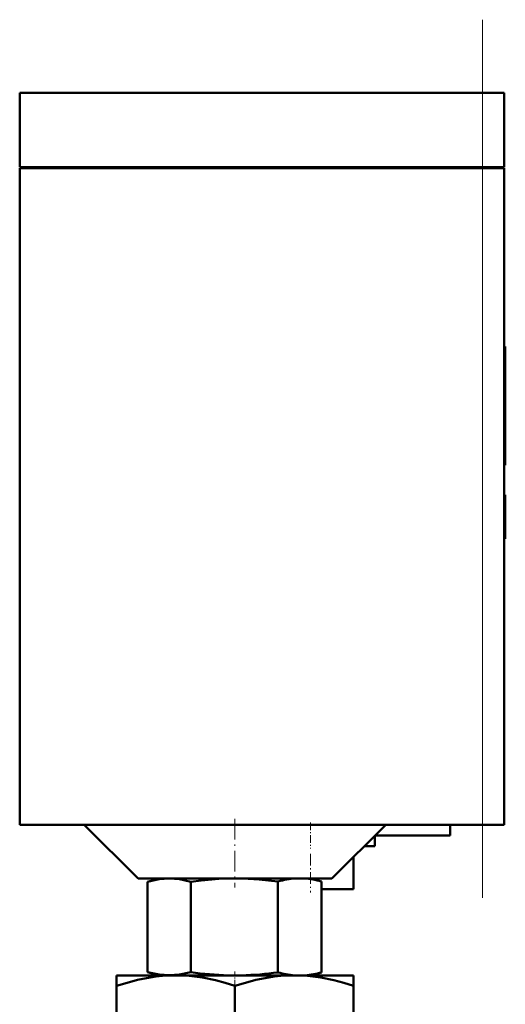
# Model space of a CAD drawing. Extents: x -1351 to 1763, y -1300 to 612.
# Tile 75 of 80: x 1704 to 1749, y -45 to 46. Entities that reach past the tile are written whole.
import ezdxf

# ---------------------------------------------------------------- set-up
doc = ezdxf.new("R2010")
doc.units = 0
doc.linetypes.add('DASHDOT', pattern=[18.5, 12, -3, 0.5, -3])

msp = doc.modelspace()

# ---------------------------------------------------------------- linework, layer by layer
at = {"color": 7, "linetype": 'DASHDOT', "lineweight": 18}
msp.add_line((1746.808, -35.574), (1746.808, 46.027), dxfattribs=at)
at = {"color": 7, "lineweight": 50}
for p, q in [((1703.808, 39.227), (1746.808, 39.227)), ((1703.808, 32.327), (1703.808, 39.227)), ((1748.808, 39.227), (1746.808, 39.227)), ((1748.808, 32.327), (1748.808, 39.227)), ((1703.808, 32.327), (1746.808, 32.327)), ((1703.808, 32.227), (1746.808, 32.227)), ((1703.808, 32.227), (1703.808, -28.773)), ((1703.908, 32.227), (1703.908, 32.327)), ((1748.808, 32.327), (1746.808, 32.327)), ((1746.808, 32.227), (1748.222, 32.227)), ((1748.222, 32.227), (1748.808, 32.227)), ((1748.708, 32.227), (1748.708, 32.327)), ((1748.808, -28.773), (1748.808, 32.227)), ((1748.808, 15.666), (1748.908, 15.666)), ((1748.908, 15.666), (1748.908, 14.146)), ((1748.808, 14.146), (1748.908, 14.146)), ((1748.908, 14.188), (1748.908, 13.194)), ((1748.908, 8.199), (1748.908, 14.146)), ((1748.908, 13.194), (1748.908, 12.198)), ((1748.908, 12.198), (1748.908, 10.191)), ((1748.908, 10.191), (1748.908, 9.558)), ((1748.908, 9.558), (1748.908, 4.623)), ((1748.908, 4.976), (1748.908, 8.199)), ((1748.808, 4.976), (1748.908, 4.976)), ((1748.808, 4.623), (1748.908, 4.623)), ((1748.808, 1.869), (1748.908, 1.869)), ((1748.808, 1.864), (1748.908, 1.864)), ((1748.908, 1.865), (1748.908, 1.869)), ((1748.908, 1.708), (1748.908, 1.864)), ((1748.808, 1.776), (1748.908, 1.776)), ((1748.908, 1.776), (1748.908, -2.11)), ((1748.808, -2.11), (1748.908, -2.11)), ((1748.808, -2.227), (1748.908, -2.227)), ((1748.908, -2.227), (1748.908, -2.111)), ((1703.808, -28.773), (1746.808, -28.773)), ((1714.808, -33.773), (1709.808, -28.773)), ((1737.808, -28.773), (1732.808, -33.773)), ((1743.808, -28.773), (1743.808, -29.773)), ((1748.222, -28.773), (1746.808, -28.773)), ((1748.808, -28.773), (1748.222, -28.773)), ((1743.808, -29.773), (1736.808, -29.773)), ((1736.808, -30.773), (1736.808, -29.773)), ((1735.808, -30.773), (1736.808, -30.773)), ((1734.808, -34.773), (1734.808, -31.773)), ((1714.808, -33.773), (1732.808, -33.773)), ((1716.808, -33.773), (1715.678, -34.076)), ((1730.808, -33.773), (1731.843, -34.05)), ((1715.677, -34.076), (1715.677, -42.478)), ((1719.719, -34.07), (1719.719, -42.484)), ((1727.802, -34.057), (1727.802, -42.497)), ((1731.843, -34.051), (1731.843, -42.503)), ((1731.843, -34.773), (1734.808, -34.773)), ((1712.808, -42.773), (1712.808, -43.756)), ((1718.308, -42.773), (1712.808, -42.773)), ((1716.781, -42.773), (1715.677, -42.478)), ((1716.781, -42.773), (1723.19, -42.773)), ((1729.308, -42.773), (1718.308, -42.773)), ((1724.426, -42.773), (1723.19, -42.773)), ((1724.426, -42.773), (1729.344, -42.773)), ((1734.808, -42.773), (1729.308, -42.773)), ((1730.324, -42.773), (1729.344, -42.773)), ((1730.324, -42.773), (1730.835, -42.773)), ((1730.835, -42.773), (1731.843, -42.503)), ((1734.808, -42.773), (1734.808, -43.756)), ((1712.808, -47.354), (1712.808, -43.756)), ((1723.808, -47.354), (1723.808, -43.756)), ((1734.808, -47.354), (1734.808, -43.756))]:
    msp.add_line(p, q, dxfattribs=at)
at = {"color": 7, "lineweight": 18}
for p, q in [((1746.808, 32.327), (1746.808, 39.227)), ((1746.808, 32.227), (1746.808, 32.327)), ((1746.808, 32.227), (1746.808, -28.773))]:
    msp.add_line(p, q, dxfattribs=at)
at = {"color": 7, "linetype": 'DASHDOT', "lineweight": 18, "ltscale": 0.003003}
msp.add_line((1748.798, 9.561), (1748.918, 9.561), dxfattribs=at)
at = {"color": 7, "linetype": 'DASHDOT', "lineweight": 18, "ltscale": 0.159087}
msp.add_line((1723.808, -28.243), (1723.808, -34.606), dxfattribs=at)
at = {"color": 7, "linetype": 'DASHDOT', "lineweight": 18, "ltscale": 0.060014}
msp.add_line((1730.808, -28.573), (1730.808, -30.974), dxfattribs=at)
at = {"color": 7, "linetype": 'DASHDOT', "lineweight": 18, "ltscale": 0.090027}
msp.add_line((1730.808, -31.473), (1730.808, -35.074), dxfattribs=at)
at = {"color": 7, "linetype": 'DASHDOT', "lineweight": 18, "ltscale": 0.036911}
msp.add_line((1723.808, -42.413), (1723.808, -43.89), dxfattribs=at)
at = {"color": 7, "lineweight": 50}
for points in [[(1719.719, -34.07), (1718.639, -33.849), (1717.701, -33.784), (1716.761, -33.851), (1715.677, -34.076)], [(1723.808, -33.773), (1722.304, -33.816), (1720.657, -33.954), (1719.719, -34.07)], [(1727.802, -34.057), (1726.061, -33.868), (1724.537, -33.783), (1723.808, -33.773)], [(1718.308, -42.773), (1717.38, -42.803), (1716.457, -42.892), (1715.602, -43.024), (1714.752, -43.201), (1713.776, -43.455), (1712.808, -43.756)], [(1715.677, -42.478), (1716.761, -42.702), (1717.701, -42.769), (1718.639, -42.705), (1719.719, -42.484)], [(1723.808, -43.756), (1722.906, -43.474), (1721.999, -43.233), (1720.781, -42.984), (1719.551, -42.827), (1718.308, -42.773)], [(1729.308, -42.773), (1728.38, -42.803), (1727.457, -42.892), (1726.602, -43.024), (1725.752, -43.201), (1724.776, -43.455), (1723.808, -43.756)], [(1734.808, -43.756), (1733.906, -43.474), (1732.999, -43.233), (1731.781, -42.984), (1730.551, -42.827), (1729.308, -42.773)]]:
    msp.add_lwpolyline(points, dxfattribs=at)
for centre, radius, start, end in [((1730, -41.852), 8.098, 93.86463, 105.75036), ((1729.673, -41.82), 8.066, 74.39612, 86.15267), ((1724.057, -11.595), 31.191, 262.00545, 268.40722), ((1723.573, -11.796), 30.989, 271.57766, 277.84312), ((1730.028, -34.565), 8.237, 254.32348, 265.24306), ((1729.646, -34.599), 8.203, 274.74057, 285.53138)]:
    msp.add_arc(centre, radius, start, end, dxfattribs=at)

doc.saveas('drawing.dxf')
